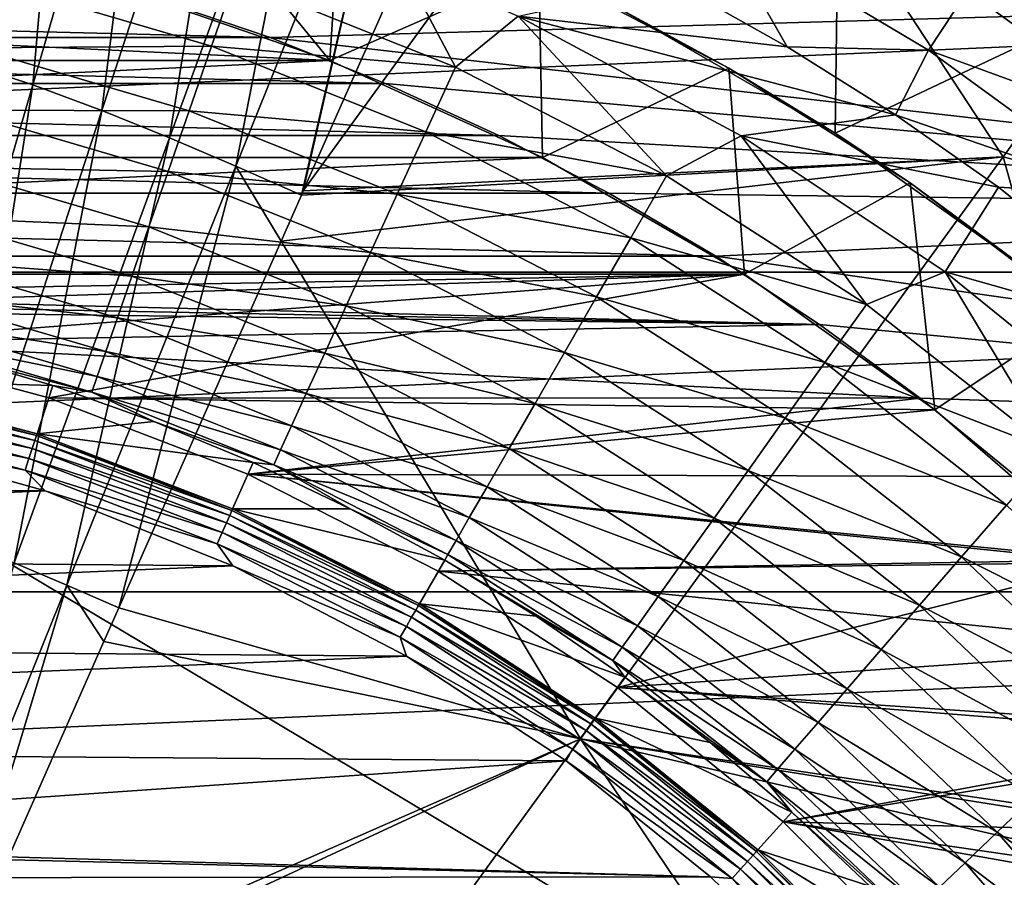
# Model space of a CAD drawing. Header units: metres. Extents: x -37.4 to 37.6, y -35 to 35.
# Tile 187 of 256: x 2.3 to 6.1, y 5.7 to 9. Entities that reach past the tile are written whole.
import ezdxf

# ---------------------------------------------------------------- set-up
doc = ezdxf.new("R2010")
doc.units = ezdxf.units.M
doc.layers.add('solid_506616_SW0001', color=7, linetype='CONTINUOUS')

msp = doc.modelspace()

# ---------------------------------------------------------------- linework, layer by layer
at = {"layer": 'solid_506616_SW0001'}
for points in [[(12.827591, 0.574696, -156.300003), (-12.827591, 0.574696, -156.300003), (-8.927591, 13.574696, -156.300003)], [(12.827591, 0.574696, -156.300003), (-8.927591, 13.574696, -156.300003), (8.927591, 13.574696, -156.300003)], [(6.138041, 8.446486, 76.414948), (7.757494, 10.676072, 75.962807), (4.896598, 10.337582, 76.277908)], [(8.330869, 7.86125, 76.27549), (7.757494, 10.676072, 75.962807), (6.138041, 8.446486, 76.414948)], [(2.103689, 8.81647, 76.627563), (2.53646, 10.520672, 76.401268), (2.195135, 10.620024, 76.401688)], [(2.103689, 8.81647, 76.627563), (2.379168, 8.725091, 76.627602), (2.53646, 10.520672, 76.401268)], [(2.379168, 8.725091, 76.627602), (2.868911, 10.41017, 76.400536), (2.53646, 10.520672, 76.401268)], [(2.379168, 8.725091, 76.627602), (2.647462, 8.625948, 76.62738), (2.868911, 10.41017, 76.400536)], [(2.647462, 8.625948, 76.62738), (3.192782, 10.29027, 76.399391), (2.868911, 10.41017, 76.400536)], [(4.025041, 9.667131, 76.427696), (3.427155, 8.31509, 76.621986), (4.896598, 10.337582, 76.277908)], [(6.138041, 8.446486, 76.414948), (4.896598, 10.337582, 76.277908), (3.427155, 8.31509, 76.621986)], [(2.647462, 8.625948, 76.62738), (2.909129, 8.520591, 76.626816), (3.192782, 10.29027, 76.399391)], [(2.909129, 8.520591, 76.626816), (3.508735, 10.162844, 76.39772), (3.192782, 10.29027, 76.399391)], [(2.909129, 8.520591, 76.626816), (3.165963, 8.410955, 76.625778), (3.508735, 10.162844, 76.39772)], [(3.165963, 8.410955, 76.625778), (3.818908, 10.030226, 76.395393), (3.508735, 10.162844, 76.39772)], [(3.165963, 8.410955, 76.625778), (3.419864, 8.298604, 76.624184), (3.818908, 10.030226, 76.395393)], [(3.818908, 10.030226, 76.395393), (3.419864, 8.298604, 76.624184), (3.427155, 8.31509, 76.621986)], [(3.818908, 10.030226, 76.395393), (3.427155, 8.31509, 76.621986), (4.025041, 9.667131, 76.427696)], [(2.973673, 9.5, 48.53791), (2.676809, 9.114896, 48.799999), (3.529948, 8.819755, 48.799999)], [(2.973673, 9.5, 48.53791), (3.529948, 8.819755, 48.799999), (3.573864, 9.5, 48.424721)], [(4.338972, 9.175828, 48.424721), (3.573864, 9.5, 48.424721), (3.529948, 8.819755, 48.799999)], [(4.650999, 9.02168, 35.299999), (5.487504, 8.538723, 35.299999), (5.5, 9.526279, 34.809254)], [(5.487504, 8.538723, 35.299999), (6.380626, 8.960336, 34.809254), (5.5, 9.526279, 34.809254)], [(5.5, 9.526279, 34.809254), (6.380626, 8.960336, 34.809254), (5.500457, 9.52584, 28.799999)], [(5.500457, 9.52584, 28.799999), (6.379926, 8.960707, 28.799999), (7.858351, 9.068753, 28.799999)], [(6.380626, 8.960336, 34.809254), (6.379926, 8.960707, 28.799999), (5.500457, 9.52584, 28.799999)], [(5.030294, 9.347854, 65.179924), (5.300538, 8.873072, 65.199478), (4.860288, 9.121903, 65.199478)], [(5.030294, 9.347854, 65.179924), (5.847979, 8.85931, 65.179924), (5.300538, 8.873072, 65.199478)], [(6.000154, 9.089845, 65.120872), (5.847979, 8.85931, 65.179924), (5.030294, 9.347854, 65.179924)], [(6.146227, 9.311136, 65.023491), (6.956129, 8.72271, 65.023491), (6.000154, 9.089845, 65.120872)], [(3.162026, 9.136074, 65.179573), (3.806815, 9.191673, 65.199478), (4.016147, 8.794136, 65.179573)], [(4.016147, 8.794136, 65.179573), (3.806815, 9.191673, 65.199478), (4.258866, 8.991774, 65.199478)], [(-13.856236, 8.000264, -3.596469), (13.856236, 8.000264, -3.596469), (13.106272, 9.177376, -3.596469)], [(-13.856236, 8.000264, -3.596469), (13.106272, 9.177376, -3.596469), (-13.106272, 9.177376, -3.596469)], [(4.338972, 9.175828, 48.424721), (3.529948, 8.819755, 48.799999), (4.353745, 8.443484, 48.799999)], [(4.338972, 9.175828, 48.424721), (5.075, 8.790158, 48.424721), (4.650999, 9.02168, 35.299999)], [(4.338972, 9.175828, 48.424721), (4.353745, 8.443484, 48.799999), (5.075, 8.790158, 48.424721)], [(3.529948, 8.819755, 48.799999), (-2.67692, 9.114864, 48.799999), (-3.530025, 8.819724, 48.799999)], [(3.529948, 8.819755, 48.799999), (2.676809, 9.114896, 48.799999), (-2.67692, 9.114864, 48.799999)], [(2.214163, 9.126904, 65.120163), (3.071704, 8.875107, 65.120163), (2.151679, 8.869343, 65.022446)], [(3.162026, 9.136074, 65.179573), (3.071704, 8.875107, 65.120163), (2.214163, 9.126904, 65.120163)], [(3.162026, 9.136074, 65.179573), (4.016147, 8.794136, 65.179573), (3.071704, 8.875107, 65.120163)], [(4.258866, 8.991774, 65.199478), (4.860288, 9.121903, 65.199478), (5.300538, 8.873072, 65.199478)], [(6.000154, 9.089845, 65.120872), (6.790806, 8.515402, 65.120872), (5.847979, 8.85931, 65.179924)], [(6.956129, 8.72271, 65.023491), (6.790806, 8.515402, 65.120872), (6.000154, 9.089845, 65.120872)], [(-3.299258, 8.908694, 25.799999), (-2.844739, 9.063949, 25.799999), (3.299258, 8.908694, 25.799999)], [(-2.844739, 9.063949, 25.799999), (2.844739, 9.063949, 25.799999), (3.299258, 8.908694, 25.799999)], [(3.299258, 8.908694, 21.299999), (3.299258, 8.908694, 25.799999), (2.844739, 9.063949, 25.799999)], [(2.844739, 9.063949, 21.299999), (3.299258, 8.908694, 21.299999), (2.844739, 9.063949, 25.799999)], [(8.256369, 9.049415, 21.299999), (3.299258, 8.908694, 21.299999), (2.844739, 9.063949, 21.299999)], [(8.256369, 9.049415, 21.299999), (9.055564, 8.249628, 21.299999), (3.299258, 8.908694, 21.299999)], [(5.075, 8.790158, 48.424721), (5.487504, 8.538723, 35.299999), (4.650999, 9.02168, 35.299999)], [(4.016147, 8.794136, 65.179573), (4.258866, 8.991774, 65.199478), (4.833898, 8.372556, 65.179573)], [(4.258866, 8.991774, 65.199478), (5.300538, 8.873072, 65.199478), (5.720104, 8.609791, 65.199478)], [(5.123483, 8.527863, 65.199478), (4.258866, 8.991774, 65.199478), (5.720104, 8.609791, 65.199478)], [(4.833898, 8.372556, 65.179573), (4.258866, 8.991774, 65.199478), (5.123483, 8.527863, 65.199478)], [(5.487504, 8.538723, 35.299999), (6.274314, 7.978439, 35.299999), (6.380626, 8.960336, 34.809254)], [(-3.745816, 8.73017, 25.799999), (-3.299258, 8.908694, 25.799999), (3.745816, 8.73017, 25.799999)], [(-3.299258, 8.908694, 25.799999), (3.299258, 8.908694, 25.799999), (3.745816, 8.73017, 25.799999)], [(3.745816, 8.73017, 21.299999), (3.745816, 8.73017, 25.799999), (3.299258, 8.908694, 25.799999)], [(3.299258, 8.908694, 21.299999), (3.745816, 8.73017, 21.299999), (3.299258, 8.908694, 25.799999)], [(9.055564, 8.249628, 21.299999), (3.745816, 8.73017, 21.299999), (3.299258, 8.908694, 21.299999)], [(2.151679, 8.869343, 65.022446), (2.985021, 8.624652, 65.022446), (2.093065, 8.627729, 64.888359)], [(3.071704, 8.875107, 65.120163), (2.985021, 8.624652, 65.022446), (2.151679, 8.869343, 65.022446)], [(3.071704, 8.875107, 65.120163), (3.901428, 8.542935, 65.120163), (2.985021, 8.624652, 65.022446)], [(4.016147, 8.794136, 65.179573), (3.901428, 8.542935, 65.120163), (3.071704, 8.875107, 65.120163)], [(5.847979, 8.85931, 65.179924), (5.720104, 8.609791, 65.199478), (5.300538, 8.873072, 65.199478)], [(5.847979, 8.85931, 65.179924), (6.618579, 8.299436, 65.179924), (5.720104, 8.609791, 65.199478)], [(6.790806, 8.515402, 65.120872), (6.618579, 8.299436, 65.179924), (5.847979, 8.85931, 65.179924)], [(3.529948, 8.819755, 48.799999), (-3.530025, 8.819724, 48.799999), (-4.353768, 8.443473, 48.799999)], [(4.353745, 8.443484, 48.799999), (3.529948, 8.819755, 48.799999), (-4.353768, 8.443473, 48.799999)], [(1.887535, 7.036585, 76.818771), (2.379168, 8.725091, 76.627602), (2.103689, 8.81647, 76.627563)], [(4.016147, 8.794136, 65.179573), (4.833898, 8.372556, 65.179573), (3.901428, 8.542935, 65.120163)], [(5.075, 8.790158, 48.424721), (4.353745, 8.443484, 48.799999), (5.135403, 7.992194, 48.799999)], [(5.075, 8.790158, 48.424721), (5.777014, 8.345574, 48.424721), (5.487504, 8.538723, 35.299999)], [(5.075, 8.790158, 48.424721), (5.135403, 7.992194, 48.799999), (5.777014, 8.345574, 48.424721)], [(-4.184176, 8.528725, 25.799999), (-3.745816, 8.73017, 25.799999), (4.184176, 8.528725, 25.799999)], [(-3.745816, 8.73017, 25.799999), (3.745816, 8.73017, 25.799999), (4.184176, 8.528725, 25.799999)], [(1.887535, 7.036585, 76.818771), (2.100225, 6.958065, 76.818939), (2.379168, 8.725091, 76.627602)], [(2.100225, 6.958065, 76.818939), (2.647462, 8.625948, 76.62738), (2.379168, 8.725091, 76.627602)], [(4.184176, 8.528725, 21.299999), (4.184176, 8.528725, 25.799999), (3.745816, 8.73017, 25.799999)], [(3.745816, 8.73017, 21.299999), (4.184176, 8.528725, 21.299999), (3.745816, 8.73017, 25.799999)], [(9.055564, 8.249628, 21.299999), (4.184176, 8.528725, 21.299999), (3.745816, 8.73017, 21.299999)], [(2.093065, 8.627729, 64.888359), (2.903705, 8.389704, 64.888359), (2.039488, 8.406884, 64.720589)], [(2.985021, 8.624652, 65.022446), (2.903705, 8.389704, 64.888359), (2.093065, 8.627729, 64.888359)], [(2.100225, 6.958065, 76.818939), (2.307624, 6.874631, 76.818893), (2.647462, 8.625948, 76.62738)], [(2.307624, 6.874631, 76.818893), (2.909129, 8.520591, 76.626816), (2.647462, 8.625948, 76.62738)], [(2.985021, 8.624652, 65.022446), (3.79133, 8.301854, 65.022446), (2.903705, 8.389704, 64.888359)], [(3.901428, 8.542935, 65.120163), (3.79133, 8.301854, 65.022446), (2.985021, 8.624652, 65.022446)], [(5.123483, 8.527863, 65.199478), (5.720104, 8.609791, 65.199478), (6.120062, 8.329672, 65.199478)], [(6.618579, 8.299436, 65.179924), (6.120062, 8.329672, 65.199478), (5.720104, 8.609791, 65.199478)], [(3.901428, 8.542935, 65.120163), (4.69582, 8.133398, 65.120163), (3.79133, 8.301854, 65.022446)], [(4.833898, 8.372556, 65.179573), (4.69582, 8.133398, 65.120163), (3.901428, 8.542935, 65.120163)], [(-4.610989, 8.30592, 25.799999), (-4.184176, 8.528725, 25.799999), (4.610989, 8.30592, 25.799999)], [(-4.184176, 8.528725, 25.799999), (4.184176, 8.528725, 25.799999), (4.610989, 8.30592, 25.799999)], [(2.307624, 6.874631, 76.818893), (2.511168, 6.787819, 76.81855), (2.909129, 8.520591, 76.626816)], [(2.511168, 6.787819, 76.81855), (3.165963, 8.410955, 76.625778), (2.909129, 8.520591, 76.626816)], [(4.610989, 8.30592, 21.299999), (4.610989, 8.30592, 25.799999), (4.184176, 8.528725, 25.799999)], [(4.184176, 8.528725, 21.299999), (4.610989, 8.30592, 21.299999), (4.184176, 8.528725, 25.799999)], [(9.055564, 8.249628, 21.299999), (4.610989, 8.30592, 21.299999), (4.184176, 8.528725, 21.299999)], [(4.833898, 8.372556, 65.179573), (5.123483, 8.527863, 65.199478), (5.607871, 7.875154, 65.179573)], [(5.913323, 8.001157, 65.199478), (5.123483, 8.527863, 65.199478), (6.120062, 8.329672, 65.199478)], [(5.607871, 7.875154, 65.179573), (5.123483, 8.527863, 65.199478), (5.913323, 8.001157, 65.199478)], [(5.777014, 8.345574, 48.424721), (6.274314, 7.978439, 35.299999), (5.487504, 8.538723, 35.299999)], [(4.353745, 8.443484, 48.799999), (-4.353768, 8.443473, 48.799999), (-5.135377, 7.992211, 48.799999)], [(5.135403, 7.992194, 48.799999), (4.353745, 8.443484, 48.799999), (-5.135377, 7.992211, 48.799999)], [(3.340931, 8.120113, 76.64772), (4.50109, 6.192814, 76.766159), (6.138041, 8.446486, 76.414948)], [(3.419864, 8.298604, 76.624184), (3.340931, 8.120113, 76.64772), (6.138041, 8.446486, 76.414948)], [(3.419864, 8.298604, 76.624184), (6.138041, 8.446486, 76.414948), (3.427155, 8.31509, 76.621986)], [(4.50109, 6.192814, 76.766159), (6.8639, 5.842207, 76.619553), (6.138041, 8.446486, 76.414948)], [(8.330869, 7.86125, 76.27549), (6.138041, 8.446486, 76.414948), (6.8639, 5.842207, 76.619553)], [(2.039488, 8.406884, 64.720589), (2.829378, 8.174952, 64.720589), (1.992018, 8.211211, 64.522469)], [(2.903705, 8.389704, 64.888359), (2.829378, 8.174952, 64.720589), (2.039488, 8.406884, 64.720589)], [(2.511168, 6.787819, 76.81855), (2.712652, 6.69954, 76.817764), (3.165963, 8.410955, 76.625778)], [(3.165963, 8.410955, 76.625778), (2.712652, 6.69954, 76.817764), (3.340931, 8.120113, 76.64772)], [(2.903705, 8.389704, 64.888359), (3.688049, 8.0757, 64.888359), (2.829378, 8.174952, 64.720589)], [(3.79133, 8.301854, 65.022446), (3.688049, 8.0757, 64.888359), (2.903705, 8.389704, 64.888359)], [(3.165963, 8.410955, 76.625778), (3.340931, 8.120113, 76.64772), (3.419864, 8.298604, 76.624184)], [(4.833898, 8.372556, 65.179573), (5.607871, 7.875154, 65.179573), (4.69582, 8.133398, 65.120163)], [(5.777014, 8.345574, 48.424721), (5.135403, 7.992194, 48.799999), (5.87316, 7.4669, 48.799999)], [(5.777014, 8.345574, 48.424721), (6.44031, 7.845057, 48.424721), (6.274314, 7.978439, 35.299999)], [(5.777014, 8.345574, 48.424721), (5.87316, 7.4669, 48.799999), (6.44031, 7.845057, 48.424721)], [(5.913323, 8.001157, 65.199478), (6.120062, 8.329672, 65.199478), (6.858351, 7.73402, 65.199478)], [(6.618579, 8.299436, 65.179924), (6.858351, 7.73402, 65.199478), (6.120062, 8.329672, 65.199478)], [(-5.024549, 8.062406, 25.799999), (-4.610989, 8.30592, 25.799999), (5.024549, 8.062406, 25.799999)], [(-4.610989, 8.30592, 25.799999), (4.610989, 8.30592, 25.799999), (5.024549, 8.062406, 25.799999)], [(3.79133, 8.301854, 65.022446), (4.563303, 7.903874, 65.022446), (3.688049, 8.0757, 64.888359)], [(4.69582, 8.133398, 65.120163), (4.563303, 7.903874, 65.022446), (3.79133, 8.301854, 65.022446)], [(5.024549, 8.062406, 21.299999), (5.024549, 8.062406, 25.799999), (4.610989, 8.30592, 25.799999)], [(4.610989, 8.30592, 21.299999), (5.024549, 8.062406, 21.299999), (4.610989, 8.30592, 25.799999)], [(9.055564, 8.249628, 21.299999), (5.024549, 8.062406, 21.299999), (4.610989, 8.30592, 21.299999)], [(9.055564, 8.249628, 21.299999), (9.77928, 7.3775, 21.299999), (5.024549, 8.062406, 21.299999)], [(1.992018, 8.211211, 64.522469), (2.763524, 7.984677, 64.522469), (1.951602, 8.044615, 64.297966)], [(2.829378, 8.174952, 64.720589), (2.763524, 7.984677, 64.522469), (1.992018, 8.211211, 64.522469)], [(2.829378, 8.174952, 64.720589), (3.593645, 7.868985, 64.720589), (2.763524, 7.984677, 64.522469)], [(3.688049, 8.0757, 64.888359), (3.593645, 7.868985, 64.720589), (2.829378, 8.174952, 64.720589)], [(4.69582, 8.133398, 65.120163), (5.447685, 7.650204, 65.120163), (4.563303, 7.903874, 65.022446)], [(5.607871, 7.875154, 65.179573), (5.447685, 7.650204, 65.120163), (4.69582, 8.133398, 65.120163)], [(3.340931, 8.120113, 76.64772), (2.712652, 6.69954, 76.817764), (4.50109, 6.192814, 76.766159)], [(-5.024549, 8.062406, 25.799999), (5.426996, 7.797039, 25.799999), (0, 7.9, 25.799999)], [(-5.024549, 8.062406, 25.799999), (5.024549, 8.062406, 25.799999), (5.426996, 7.797039, 25.799999)], [(3.688049, 8.0757, 64.888359), (4.438993, 7.688561, 64.888359), (3.593645, 7.868985, 64.720589)], [(4.563303, 7.903874, 65.022446), (4.438993, 7.688561, 64.888359), (3.688049, 8.0757, 64.888359)], [(5.426996, 7.797039, 21.299999), (5.426996, 7.797039, 25.799999), (5.024549, 8.062406, 25.799999)], [(5.024549, 8.062406, 21.299999), (5.426996, 7.797039, 21.299999), (5.024549, 8.062406, 25.799999)], [(9.77928, 7.3775, 21.299999), (5.426996, 7.797039, 21.299999), (5.024549, 8.062406, 21.299999)], [(1.951602, 8.044615, 64.297966), (2.707455, 7.822677, 64.297966), (1.919047, 7.910419, 64.051544)], [(2.763524, 7.984677, 64.522469), (2.707455, 7.822677, 64.297966), (1.951602, 8.044615, 64.297966)], [(-14.50096, 6.761814, -3.596469), (14.50096, 6.761814, -3.596469), (13.856236, 8.000264, -3.596469)], [(-14.50096, 6.761814, -3.596469), (13.856236, 8.000264, -3.596469), (-13.856236, 8.000264, -3.596469)], [(0, 7.9, 48.799999), (5.135403, 7.992194, 48.799999), (-5.135377, 7.992211, 48.799999)], [(0, 7.9, 48.799999), (0.826093, 7.856531, 48.799999), (5.135403, 7.992194, 48.799999)], [(0.826093, 7.856531, 48.799999), (1.641829, 7.727437, 48.799999), (5.135403, 7.992194, 48.799999)], [(1.641829, 7.727437, 48.799999), (2.441853, 7.513072, 48.799999), (5.135403, 7.992194, 48.799999)], [(2.441853, 7.513072, 48.799999), (5.87316, 7.4669, 48.799999), (5.135403, 7.992194, 48.799999)], [(2.763524, 7.984677, 64.522469), (3.510002, 7.685833, 64.522469), (2.707455, 7.822677, 64.297966)], [(3.593645, 7.868985, 64.720589), (3.510002, 7.685833, 64.522469), (2.763524, 7.984677, 64.522469)], [(5.607871, 7.875154, 65.179573), (5.913323, 8.001157, 65.199478), (6.331059, 7.306432, 65.179573)], [(6.623518, 7.424794, 65.199478), (5.913323, 8.001157, 65.199478), (6.858351, 7.73402, 65.199478)], [(6.331059, 7.306432, 65.179573), (5.913323, 8.001157, 65.199478), (6.623518, 7.424794, 65.199478)], [(5.426996, 7.797039, 25.799999), (0.826093, 7.856531, 25.799999), (0, 7.9, 25.799999)], [(1.919047, 7.910419, 64.051544), (2.66229, 7.692183, 64.051544), (1.895, 7.811298, 63.788128)], [(2.707455, 7.822677, 64.297966), (2.66229, 7.692183, 64.051544), (1.919047, 7.910419, 64.051544)], [(4.563303, 7.903874, 65.022446), (5.293952, 7.434315, 65.022446), (4.438993, 7.688561, 64.888359)], [(5.447685, 7.650204, 65.120163), (5.293952, 7.434315, 65.022446), (4.563303, 7.903874, 65.022446)], [(5.426996, 7.797039, 25.799999), (1.641829, 7.727437, 25.799999), (0.826093, 7.856531, 25.799999)], [(3.593645, 7.868985, 64.720589), (4.325367, 7.491756, 64.720589), (3.510002, 7.685833, 64.522469)], [(4.438993, 7.688561, 64.888359), (4.325367, 7.491756, 64.720589), (3.593645, 7.868985, 64.720589)], [(5.607871, 7.875154, 65.179573), (6.331059, 7.306432, 65.179573), (5.447685, 7.650204, 65.120163)], [(2.707455, 7.822677, 64.297966), (3.438788, 7.529895, 64.297966), (2.66229, 7.692183, 64.051544)], [(3.510002, 7.685833, 64.522469), (3.438788, 7.529895, 64.297966), (2.707455, 7.822677, 64.297966)], [(6.44031, 7.845057, 48.424721), (5.87316, 7.4669, 48.799999), (6.55533, 6.87563, 48.799999)], [(5.426996, 7.797039, 25.799999), (5.815707, 7.5117, 25.799999), (1.641829, 7.727437, 25.799999)], [(1.895, 7.811298, 63.788128), (2.628931, 7.595796, 63.788128), (1.879943, 7.749231, 63.51297)], [(2.66229, 7.692183, 64.051544), (2.628931, 7.595796, 63.788128), (1.895, 7.811298, 63.788128)], [(5.815707, 7.5117, 21.299999), (5.815707, 7.5117, 25.799999), (5.426996, 7.797039, 25.799999)], [(5.426996, 7.797039, 21.299999), (5.815707, 7.5117, 21.299999), (5.426996, 7.797039, 25.799999)], [(9.77928, 7.3775, 21.299999), (5.815707, 7.5117, 21.299999), (5.426996, 7.797039, 21.299999)], [(1.879943, 7.749231, 63.51297), (2.608042, 7.535442, 63.51297), (2.057505, 7.678712, 63.234383)], [(2.628931, 7.595796, 63.788128), (2.608042, 7.535442, 63.51297), (1.879943, 7.749231, 63.51297)], [(2.441853, 7.513072, 25.799999), (2.441853, 7.513072, 48.799999), (1.641829, 7.727437, 48.799999)], [(1.641829, 7.727437, 25.799999), (2.441853, 7.513072, 25.799999), (1.641829, 7.727437, 48.799999)], [(5.815707, 7.5117, 25.799999), (2.441853, 7.513072, 25.799999), (1.641829, 7.727437, 25.799999)], [(2.057505, 7.678712, 63.234383), (2.456558, 7.560507, 63.234383), (1.612027, 7.583999, 51.99651)], [(2.608042, 7.535442, 63.51297), (2.456558, 7.560507, 63.234383), (2.057505, 7.678712, 63.234383)], [(2.66229, 7.692183, 64.051544), (3.381423, 7.404285, 64.051544), (2.628931, 7.595796, 63.788128)], [(3.438788, 7.529895, 64.297966), (3.381423, 7.404285, 64.051544), (2.66229, 7.692183, 64.051544)], [(3.510002, 7.685833, 64.522469), (4.224693, 7.317383, 64.522469), (3.438788, 7.529895, 64.297966)], [(4.325367, 7.491756, 64.720589), (4.224693, 7.317383, 64.522469), (3.510002, 7.685833, 64.522469)], [(4.438993, 7.688561, 64.888359), (5.149737, 7.231794, 64.888359), (4.325367, 7.491756, 64.720589)], [(5.293952, 7.434315, 65.022446), (5.149737, 7.231794, 64.888359), (4.438993, 7.688561, 64.888359)], [(5.447685, 7.650204, 65.120163), (6.150216, 7.097727, 65.120163), (5.293952, 7.434315, 65.022446)], [(6.331059, 7.306432, 65.179573), (6.150216, 7.097727, 65.120163), (5.447685, 7.650204, 65.120163)], [(2.628931, 7.595796, 63.788128), (3.339053, 7.311506, 63.788128), (2.608042, 7.535442, 63.51297)], [(3.381423, 7.404285, 64.051544), (3.339053, 7.311506, 63.788128), (2.628931, 7.595796, 63.788128)], [(1.606236, 7.556747, 51.898125), (2.387332, 7.347453, 51.898125), (1.599614, 7.52559, 51.857422)], [(1.610469, 7.576662, 51.945633), (2.393624, 7.366816, 51.945633), (1.606236, 7.556747, 51.898125)], [(2.393624, 7.366816, 51.945633), (2.387332, 7.347453, 51.898125), (1.606236, 7.556747, 51.898125)], [(1.610469, 7.576662, 51.945633), (1.612027, 7.583999, 51.99651), (2.395941, 7.37395, 51.99651)], [(1.610469, 7.576662, 51.945633), (2.395941, 7.37395, 51.99651), (2.393624, 7.366816, 51.945633)], [(2.456558, 7.560507, 63.234383), (2.395941, 7.37395, 51.99651), (1.612027, 7.583999, 51.99651)], [(2.456558, 7.560507, 63.234383), (2.848877, 7.42158, 63.234383), (2.395941, 7.37395, 51.99651)], [(2.608042, 7.535442, 63.51297), (2.848877, 7.42158, 63.234383), (2.456558, 7.560507, 63.234383)], [(1.599614, 7.52559, 51.857422), (2.377489, 7.317159, 51.857422), (1.591043, 7.485271, 51.826241)], [(2.387332, 7.347453, 51.898125), (2.377489, 7.317159, 51.857422), (1.599614, 7.52559, 51.857422)], [(2.441853, 7.513072, 48.799999), (3.212847, 7.217002, 48.799999), (5.87316, 7.4669, 48.799999)], [(3.212847, 7.217002, 25.799999), (3.212847, 7.217002, 48.799999), (2.441853, 7.513072, 48.799999)], [(2.441853, 7.513072, 25.799999), (3.212847, 7.217002, 25.799999), (2.441853, 7.513072, 48.799999)], [(5.815707, 7.5117, 25.799999), (3.212847, 7.217002, 25.799999), (2.441853, 7.513072, 25.799999)], [(2.608042, 7.535442, 63.51297), (3.312522, 7.25341, 63.51297), (2.848877, 7.42158, 63.234383)], [(3.339053, 7.311506, 63.788128), (3.312522, 7.25341, 63.51297), (2.608042, 7.535442, 63.51297)], [(3.438788, 7.529895, 64.297966), (4.138979, 7.168922, 64.297966), (3.381423, 7.404285, 64.051544)], [(4.224693, 7.317383, 64.522469), (4.138979, 7.168922, 64.297966), (3.438788, 7.529895, 64.297966)], [(1.591043, 7.485271, 51.826241), (2.364751, 7.277956, 51.826241), (1.581098, 7.438482, 51.806664)], [(2.377489, 7.317159, 51.857422), (2.364751, 7.277956, 51.826241), (1.591043, 7.485271, 51.826241)], [(5.815707, 7.5117, 25.799999), (6.187818, 7.208376, 25.799999), (3.212847, 7.217002, 25.799999)], [(4.325367, 7.491756, 64.720589), (5.017919, 7.04668, 64.720589), (4.224693, 7.317383, 64.522469)], [(5.149737, 7.231794, 64.888359), (5.017919, 7.04668, 64.720589), (4.325367, 7.491756, 64.720589)], [(6.187818, 7.208376, 21.299999), (6.187818, 7.208376, 25.799999), (5.815707, 7.5117, 25.799999)], [(5.815707, 7.5117, 21.299999), (6.187818, 7.208376, 21.299999), (5.815707, 7.5117, 25.799999)], [(9.77928, 7.3775, 21.299999), (6.187818, 7.208376, 21.299999), (5.815707, 7.5117, 21.299999)], [(1.581098, 7.438482, 51.806664), (2.34997, 7.232463, 51.806664), (1.661729, 7.3682, 51.799999)], [(2.364751, 7.277956, 51.826241), (2.34997, 7.232463, 51.806664), (1.581098, 7.438482, 51.806664)], [(3.212847, 7.217002, 48.799999), (6.55533, 6.87563, 48.799999), (5.87316, 7.4669, 48.799999)], [(2.848877, 7.42158, 63.234383), (3.233389, 7.26231, 63.234383), (2.395941, 7.37395, 51.99651)], [(3.312522, 7.25341, 63.51297), (3.233389, 7.26231, 63.234383), (2.848877, 7.42158, 63.234383)], [(3.381423, 7.404285, 64.051544), (4.069934, 7.049333, 64.051544), (3.339053, 7.311506, 63.788128)], [(4.138979, 7.168922, 64.297966), (4.069934, 7.049333, 64.051544), (3.381423, 7.404285, 64.051544)], [(5.293952, 7.434315, 65.022446), (5.976657, 6.897429, 65.022446), (5.149737, 7.231794, 64.888359)], [(6.150216, 7.097727, 65.120163), (5.976657, 6.897429, 65.022446), (5.293952, 7.434315, 65.022446)], [(-2.31056, 7.191492, 51.799999), (1.661729, 7.3682, 51.799999), (2.42808, 7.152678, 51.799999)], [(2.34997, 7.232463, 51.806664), (2.42808, 7.152678, 51.799999), (1.661729, 7.3682, 51.799999)], [(2.393624, 7.366816, 51.945633), (3.150553, 7.076258, 51.945633), (2.387332, 7.347453, 51.898125)], [(2.393624, 7.366816, 51.945633), (2.395941, 7.37395, 51.99651), (3.153605, 7.083111, 51.99651)], [(2.393624, 7.366816, 51.945633), (3.153605, 7.083111, 51.99651), (3.150553, 7.076258, 51.945633)], [(3.233389, 7.26231, 63.234383), (3.153605, 7.083111, 51.99651), (2.395941, 7.37395, 51.99651)], [(2.387332, 7.347453, 51.898125), (3.142272, 7.057659, 51.898125), (2.377489, 7.317159, 51.857422)], [(3.150553, 7.076258, 51.945633), (3.142272, 7.057659, 51.898125), (2.387332, 7.347453, 51.898125)], [(2.377489, 7.317159, 51.857422), (3.129316, 7.02856, 51.857422), (2.364751, 7.277956, 51.826241)], [(3.142272, 7.057659, 51.898125), (3.129316, 7.02856, 51.857422), (2.377489, 7.317159, 51.857422)], [(3.339053, 7.311506, 63.788128), (4.018936, 6.961002, 63.788128), (3.312522, 7.25341, 63.51297)], [(4.069934, 7.049333, 64.051544), (4.018936, 6.961002, 63.788128), (3.339053, 7.311506, 63.788128)], [(4.224693, 7.317383, 64.522469), (4.901125, 6.882667, 64.522469), (4.138979, 7.168922, 64.297966)], [(5.017919, 7.04668, 64.720589), (4.901125, 6.882667, 64.522469), (4.224693, 7.317383, 64.522469)], [(2.364751, 7.277956, 51.826241), (3.11255, 6.990903, 51.826241), (2.34997, 7.232463, 51.806664)], [(3.129316, 7.02856, 51.857422), (3.11255, 6.990903, 51.826241), (2.364751, 7.277956, 51.826241)], [(3.233389, 7.26231, 63.234383), (3.609037, 7.083135, 63.234383), (3.153605, 7.083111, 51.99651)], [(3.312522, 7.25341, 63.51297), (3.609037, 7.083135, 63.234383), (3.233389, 7.26231, 63.234383)], [(3.312522, 7.25341, 63.51297), (3.987003, 6.905691, 63.51297), (3.609037, 7.083135, 63.234383)], [(4.018936, 6.961002, 63.788128), (3.987003, 6.905691, 63.51297), (3.312522, 7.25341, 63.51297)], [(2.34997, 7.232463, 51.806664), (3.093095, 6.947205, 51.806664), (2.42808, 7.152678, 51.799999)], [(3.11255, 6.990903, 51.826241), (3.093095, 6.947205, 51.806664), (2.34997, 7.232463, 51.806664)], [(3.212847, 7.217002, 48.799999), (3.95, 6.841601, 48.799999), (6.55533, 6.87563, 48.799999)], [(3.95, 6.841601, 25.799999), (3.95, 6.841601, 48.799999), (3.212847, 7.217002, 48.799999)], [(3.212847, 7.217002, 25.799999), (3.95, 6.841601, 25.799999), (3.212847, 7.217002, 48.799999)], [(6.54478, 6.885678, 25.799999), (3.95, 6.841601, 25.799999), (3.212847, 7.217002, 25.799999)], [(6.187818, 7.208376, 25.799999), (6.54478, 6.885678, 25.799999), (3.212847, 7.217002, 25.799999)], [(5.149737, 7.231794, 64.888359), (5.813845, 6.709534, 64.888359), (5.017919, 7.04668, 64.720589)], [(5.976657, 6.897429, 65.022446), (5.813845, 6.709534, 64.888359), (5.149737, 7.231794, 64.888359)], [(-3.041349, 6.913684, 51.799999), (-2.31056, 7.191492, 51.799999), (2.42808, 7.152678, 51.799999)], [(-3.041349, 6.913684, 51.799999), (2.42808, 7.152678, 51.799999), (3.154194, 6.862869, 51.799999)], [(3.093095, 6.947205, 51.806664), (3.154194, 6.862869, 51.799999), (2.42808, 7.152678, 51.799999)], [(4.138979, 7.168922, 64.297966), (4.801687, 6.743025, 64.297966), (4.069934, 7.049333, 64.051544)], [(4.901125, 6.882667, 64.522469), (4.801687, 6.743025, 64.297966), (4.138979, 7.168922, 64.297966)], [(6.150216, 7.097727, 65.120163), (6.797049, 6.480973, 65.120163), (5.976657, 6.897429, 65.022446)], [(3.142272, 7.057659, 51.898125), (3.862785, 6.690539, 51.898125), (3.129316, 7.02856, 51.857422)], [(3.150553, 7.076258, 51.945633), (3.872965, 6.708171, 51.945633), (3.142272, 7.057659, 51.898125)], [(3.872965, 6.708171, 51.945633), (3.862785, 6.690539, 51.898125), (3.142272, 7.057659, 51.898125)], [(3.150553, 7.076258, 51.945633), (3.153605, 7.083111, 51.99651), (3.876716, 6.714667, 51.99651)], [(3.150553, 7.076258, 51.945633), (3.876716, 6.714667, 51.99651), (3.872965, 6.708171, 51.945633)], [(3.609037, 7.083135, 63.234383), (3.974794, 6.884545, 63.234383), (3.153605, 7.083111, 51.99651)], [(3.974794, 6.884545, 63.234383), (3.876716, 6.714667, 51.99651), (3.153605, 7.083111, 51.99651)], [(3.987003, 6.905691, 63.51297), (3.974794, 6.884545, 63.234383), (3.609037, 7.083135, 63.234383)], [(3.129316, 7.02856, 51.857422), (3.846858, 6.662954, 51.857422), (3.11255, 6.990903, 51.826241)], [(3.862785, 6.690539, 51.898125), (3.846858, 6.662954, 51.857422), (3.129316, 7.02856, 51.857422)], [(4.069934, 7.049333, 64.051544), (4.721587, 6.630541, 64.051544), (4.018936, 6.961002, 63.788128)], [(4.801687, 6.743025, 64.297966), (4.721587, 6.630541, 64.051544), (4.069934, 7.049333, 64.051544)], [(5.017919, 7.04668, 64.720589), (5.665027, 6.537789, 64.720589), (4.901125, 6.882667, 64.522469)], [(5.813845, 6.709534, 64.888359), (5.665027, 6.537789, 64.720589), (5.017919, 7.04668, 64.720589)], [(3.11255, 6.990903, 51.826241), (3.826248, 6.627256, 51.826241), (3.093095, 6.947205, 51.806664)], [(3.846858, 6.662954, 51.857422), (3.826248, 6.627256, 51.826241), (3.11255, 6.990903, 51.826241)], [(3.093095, 6.947205, 51.806664), (3.802331, 6.585831, 51.806664), (3.154194, 6.862869, 51.799999)], [(3.826248, 6.627256, 51.826241), (3.802331, 6.585831, 51.806664), (3.093095, 6.947205, 51.806664)], [(4.018936, 6.961002, 63.788128), (4.662424, 6.547458, 63.788128), (3.987003, 6.905691, 63.51297)], [(4.721587, 6.630541, 64.051544), (4.662424, 6.547458, 63.788128), (4.018936, 6.961002, 63.788128)], [(-3.722618, 6.57252, 51.799999), (-3.041349, 6.913684, 51.799999), (3.154194, 6.862869, 51.799999)], [(3.987003, 6.905691, 63.51297), (4.625377, 6.495433, 63.51297), (3.974794, 6.884545, 63.234383)], [(4.662424, 6.547458, 63.788128), (4.625377, 6.495433, 63.51297), (3.987003, 6.905691, 63.51297)], [(1.854865, 5.161421, 76.973267), (2.511168, 6.787819, 76.81855), (2.307624, 6.874631, 76.818893)], [(3.974794, 6.884545, 63.234383), (4.329656, 6.667085, 63.234383), (3.876716, 6.714667, 51.99651)], [(6.54478, 6.885678, 25.799999), (6.88591, 6.544537, 25.799999), (3.95, 6.841601, 25.799999)], [(3.95, 6.841601, 48.799999), (4.643683, 6.390908, 48.799999), (6.55533, 6.87563, 48.799999)], [(4.625377, 6.495433, 63.51297), (4.329656, 6.667085, 63.234383), (3.974794, 6.884545, 63.234383)], [(4.643683, 6.390908, 48.799999), (7.180059, 6.220635, 48.799999), (6.55533, 6.87563, 48.799999)], [(4.901125, 6.882667, 64.522469), (5.533172, 6.38562, 64.522469), (4.801687, 6.743025, 64.297966)], [(5.665027, 6.537789, 64.720589), (5.533172, 6.38562, 64.522469), (4.901125, 6.882667, 64.522469)], [(5.976657, 6.897429, 65.022446), (6.605237, 6.29808, 65.022446), (5.813845, 6.709534, 64.888359)], [(6.797049, 6.480973, 65.120163), (6.605237, 6.29808, 65.022446), (5.976657, 6.897429, 65.022446)], [(-3.722618, 6.57252, 51.799999), (3.154194, 6.862869, 51.799999), (3.827376, 6.51209, 51.799999)], [(3.802331, 6.585831, 51.806664), (3.827376, 6.51209, 51.799999), (3.154194, 6.862869, 51.799999)], [(4.643683, 6.390908, 25.799999), (4.643683, 6.390908, 48.799999), (3.95, 6.841601, 48.799999)], [(3.95, 6.841601, 25.799999), (4.643683, 6.390908, 25.799999), (3.95, 6.841601, 48.799999)], [(6.88591, 6.544537, 25.799999), (4.643683, 6.390908, 25.799999), (3.95, 6.841601, 25.799999)], [(1.854865, 5.161421, 76.973267), (2.00392, 5.097131, 76.972923), (2.511168, 6.787819, 76.81855)], [(2.511168, 6.787819, 76.81855), (2.00392, 5.097131, 76.972923), (2.655092, 6.569402, 76.83181)], [(2.511168, 6.787819, 76.81855), (2.655092, 6.569402, 76.83181), (2.712652, 6.69954, 76.817764)], [(-15.035171, 5.472008, -3.596469), (15.035171, 5.472008, -3.596469), (14.50096, 6.761814, -3.596469)], [(-15.035171, 5.472008, -3.596469), (14.50096, 6.761814, -3.596469), (-14.50096, 6.761814, -3.596469)], [(3.872965, 6.708171, 51.945633), (3.876716, 6.714667, 51.99651), (4.557353, 6.272656, 51.99651)], [(4.67265, 6.431352, 63.234383), (4.557353, 6.272656, 51.99651), (3.876716, 6.714667, 51.99651)], [(4.329656, 6.667085, 63.234383), (4.67265, 6.431352, 63.234383), (3.876716, 6.714667, 51.99651)], [(4.801687, 6.743025, 64.297966), (5.420909, 6.256063, 64.297966), (4.721587, 6.630541, 64.051544)], [(5.533172, 6.38562, 64.522469), (5.420909, 6.256063, 64.297966), (4.801687, 6.743025, 64.297966)], [(2.712652, 6.69954, 76.817764), (2.655092, 6.569402, 76.83181), (4.50109, 6.192814, 76.766159)], [(3.862785, 6.690539, 51.898125), (4.540976, 6.250117, 51.898125), (3.846858, 6.662954, 51.857422)], [(3.872965, 6.708171, 51.945633), (4.552943, 6.266588, 51.945633), (3.862785, 6.690539, 51.898125)], [(4.552943, 6.266588, 51.945633), (4.540976, 6.250117, 51.898125), (3.862785, 6.690539, 51.898125)], [(3.872965, 6.708171, 51.945633), (4.557353, 6.272656, 51.99651), (4.552943, 6.266588, 51.945633)], [(5.813845, 6.709534, 64.888359), (6.425301, 6.126512, 64.888359), (5.665027, 6.537789, 64.720589)], [(6.605237, 6.29808, 65.022446), (6.425301, 6.126512, 64.888359), (5.813845, 6.709534, 64.888359)], [(3.846858, 6.662954, 51.857422), (4.522253, 6.224347, 51.857422), (3.826248, 6.627256, 51.826241)], [(4.540976, 6.250117, 51.898125), (4.522253, 6.224347, 51.857422), (3.846858, 6.662954, 51.857422)], [(4.625377, 6.495433, 63.51297), (4.67265, 6.431352, 63.234383), (4.329656, 6.667085, 63.234383)], [(3.826248, 6.627256, 51.826241), (4.498024, 6.191, 51.826241), (3.802331, 6.585831, 51.806664)], [(4.522253, 6.224347, 51.857422), (4.498024, 6.191, 51.826241), (3.826248, 6.627256, 51.826241)], [(4.721587, 6.630541, 64.051544), (5.33048, 6.151702, 64.051544), (4.662424, 6.547458, 63.788128)], [(5.420909, 6.256063, 64.297966), (5.33048, 6.151702, 64.051544), (4.721587, 6.630541, 64.051544)], [(-4.351191, 6.174571, 51.799999), (-3.722618, 6.57252, 51.799999), (3.827376, 6.51209, 51.799999)], [(2.655092, 6.569402, 76.83181), (2.00392, 5.097131, 76.972923), (4.50109, 6.192814, 76.766159)], [(3.802331, 6.585831, 51.806664), (4.469908, 6.152301, 51.806664), (3.827376, 6.51209, 51.799999)], [(4.498024, 6.191, 51.826241), (4.469908, 6.152301, 51.806664), (3.802331, 6.585831, 51.806664)], [(4.662424, 6.547458, 63.788128), (5.263687, 6.074619, 63.788128), (4.625377, 6.495433, 63.51297)], [(6.88591, 6.544537, 25.799999), (7.208593, 6.187565, 25.799999), (4.643683, 6.390908, 25.799999)], [(5.33048, 6.151702, 64.051544), (5.263687, 6.074619, 63.788128), (4.662424, 6.547458, 63.788128)], [(5.665027, 6.537789, 64.720589), (6.260831, 5.96969, 64.720589), (5.533172, 6.38562, 64.522469)], [(6.425301, 6.126512, 64.888359), (6.260831, 5.96969, 64.720589), (5.665027, 6.537789, 64.720589)], [(-4.351191, 6.174571, 51.799999), (3.827376, 6.51209, 51.799999), (4.444756, 6.107614, 51.799999)], [(4.469908, 6.152301, 51.806664), (4.444756, 6.107614, 51.799999), (3.827376, 6.51209, 51.799999)], [(4.625377, 6.495433, 63.51297), (5.221863, 6.026351, 63.51297), (4.67265, 6.431352, 63.234383)], [(5.263687, 6.074619, 63.788128), (5.221863, 6.026351, 63.51297), (4.625377, 6.495433, 63.51297)], [(4.67265, 6.431352, 63.234383), (5.002838, 6.17799, 63.234383), (4.557353, 6.272656, 51.99651)], [(5.221863, 6.026351, 63.51297), (5.002838, 6.17799, 63.234383), (4.67265, 6.431352, 63.234383)], [(4.643683, 6.390908, 48.799999), (5.285585, 5.871242, 48.799999), (7.180059, 6.220635, 48.799999)], [(5.285585, 5.871242, 25.799999), (5.285585, 5.871242, 48.799999), (4.643683, 6.390908, 48.799999)], [(4.643683, 6.390908, 25.799999), (5.285585, 5.871242, 25.799999), (4.643683, 6.390908, 48.799999)], [(7.208593, 6.187565, 25.799999), (5.285585, 5.871242, 25.799999), (4.643683, 6.390908, 25.799999)], [(5.533172, 6.38562, 64.522469), (6.115108, 5.830744, 64.522469), (5.420909, 6.256063, 64.297966)], [(6.260831, 5.96969, 64.720589), (6.115108, 5.830744, 64.522469), (5.533172, 6.38562, 64.522469)], [(4.552943, 6.266588, 51.945633), (5.183038, 5.756347, 51.945633), (4.540976, 6.250117, 51.898125)], [(4.552943, 6.266588, 51.945633), (4.557353, 6.272656, 51.99651), (5.188058, 5.76192, 51.99651)], [(4.552943, 6.266588, 51.945633), (5.188058, 5.76192, 51.99651), (5.183038, 5.756347, 51.945633)], [(5.319313, 5.907695, 63.234383), (5.188058, 5.76192, 51.99651), (4.557353, 6.272656, 51.99651)], [(5.002838, 6.17799, 63.234383), (5.319313, 5.907695, 63.234383), (4.557353, 6.272656, 51.99651)], [(5.420909, 6.256063, 64.297966), (5.99104, 5.712445, 64.297966), (5.33048, 6.151702, 64.051544)], [(6.115108, 5.830744, 64.522469), (5.99104, 5.712445, 64.297966), (5.420909, 6.256063, 64.297966)], [(4.522253, 6.224347, 51.857422), (5.148101, 5.717546, 51.857422), (4.498024, 6.191, 51.826241)], [(4.540976, 6.250117, 51.898125), (5.169415, 5.741217, 51.898125), (4.522253, 6.224347, 51.857422)], [(5.169415, 5.741217, 51.898125), (5.148101, 5.717546, 51.857422), (4.522253, 6.224347, 51.857422)], [(5.183038, 5.756347, 51.945633), (5.169415, 5.741217, 51.898125), (4.540976, 6.250117, 51.898125)], [(5.285585, 5.871242, 48.799999), (7.736624, 5.512833, 48.799999), (7.180059, 6.220635, 48.799999)], [(1.968277, 5.016542, 76.979706), (2.84664, 3.915057, 77.016457), (4.50109, 6.192814, 76.766159)], [(2.00392, 5.097131, 76.972923), (1.968277, 5.016542, 76.979706), (4.50109, 6.192814, 76.766159)], [(2.84664, 3.915057, 77.016457), (5.537336, 4.653704, 76.817238), (4.50109, 6.192814, 76.766159)], [(4.498024, 6.191, 51.826241), (5.12052, 5.686913, 51.826241), (4.469908, 6.152301, 51.806664)], [(5.148101, 5.717546, 51.857422), (5.12052, 5.686913, 51.826241), (4.498024, 6.191, 51.826241)], [(4.50109, 6.192814, 76.766159), (6.83901, 5.81991, 76.623634), (6.8639, 5.842207, 76.619553)], [(4.50109, 6.192814, 76.766159), (6.690294, 5.686679, 76.647713), (6.83901, 5.81991, 76.623634)], [(4.50109, 6.192814, 76.766159), (5.537336, 4.653704, 76.817238), (6.690294, 5.686679, 76.647713)], [(5.221863, 6.026351, 63.51297), (5.319313, 5.907695, 63.234383), (5.002838, 6.17799, 63.234383)], [(7.208593, 6.187565, 25.799999), (7.511901, 5.815448, 25.799999), (5.285585, 5.871242, 25.799999)], [(0, 5.799879, 51.799999), (-4.351191, 6.174571, 51.799999), (4.444756, 6.107614, 51.799999)], [(4.469908, 6.152301, 51.806664), (5.088512, 5.651365, 51.806664), (4.444756, 6.107614, 51.799999)], [(5.12052, 5.686913, 51.826241), (5.088512, 5.651365, 51.806664), (4.469908, 6.152301, 51.806664)], [(5.33048, 6.151702, 64.051544), (5.8911, 5.617152, 64.051544), (5.263687, 6.074619, 63.788128)], [(5.99104, 5.712445, 64.297966), (5.8911, 5.617152, 64.051544), (5.33048, 6.151702, 64.051544)], [(0, 5.799879, 51.799999), (4.444756, 6.107614, 51.799999), (5.004381, 5.657684, 51.799999)], [(5.088512, 5.651365, 51.806664), (5.004381, 5.657684, 51.799999), (4.444756, 6.107614, 51.799999)], [(5.263687, 6.074619, 63.788128), (5.817282, 5.546767, 63.788128), (5.221863, 6.026351, 63.51297)], [(5.8911, 5.617152, 64.051544), (5.817282, 5.546767, 63.788128), (5.263687, 6.074619, 63.788128)], [(5.221863, 6.026351, 63.51297), (5.771059, 5.502694, 63.51297), (5.319313, 5.907695, 63.234383)], [(5.817282, 5.546767, 63.788128), (5.771059, 5.502694, 63.51297), (5.221863, 6.026351, 63.51297)], [(6.260831, 5.96969, 64.720589), (6.799937, 5.347529, 64.720589), (6.115108, 5.830744, 64.522469)], [(5.319313, 5.907695, 63.234383), (5.621208, 5.621208, 63.234383), (5.188058, 5.76192, 51.99651)], [(5.771059, 5.502694, 63.51297), (5.621208, 5.621208, 63.234383), (5.319313, 5.907695, 63.234383)], [(5.285585, 5.871242, 48.799999), (5.871242, 5.285585, 48.799999), (7.736624, 5.512833, 48.799999)], [(5.871242, 5.285585, 25.799999), (5.871242, 5.285585, 48.799999), (5.285585, 5.871242, 48.799999)], [(5.285585, 5.871242, 25.799999), (5.871242, 5.285585, 25.799999), (5.285585, 5.871242, 48.799999)], [(7.797221, 5.426734, 25.799999), (5.871242, 5.285585, 25.799999), (5.285585, 5.871242, 25.799999)], [(7.511901, 5.815448, 25.799999), (7.797221, 5.426734, 25.799999), (5.285585, 5.871242, 25.799999)], [(0.6484, 5.763521, 51.799999), (0, 5.799879, 51.799999), (5.004381, 5.657684, 51.799999)], [(5.683998, 4.489474, 76.817978), (7.024817, 5.613345, 76.625168), (6.83901, 5.81991, 76.623634)], [(6.690294, 5.686679, 76.647713), (5.683998, 4.489474, 76.817978), (6.83901, 5.81991, 76.623634)], [(6.115108, 5.830744, 64.522469), (6.641666, 5.223064, 64.522469), (5.99104, 5.712445, 64.297966)], [(6.799937, 5.347529, 64.720589), (6.641666, 5.223064, 64.522469), (6.115108, 5.830744, 64.522469)], [(1.29094, 5.654105, 51.799999), (0.6484, 5.763521, 51.799999), (5.004381, 5.657684, 51.799999)], [(5.183038, 5.756347, 51.945633), (5.188058, 5.76192, 51.99651), (5.761922, 5.188056, 51.99651)], [(5.907695, 5.319313, 63.234383), (5.761922, 5.188056, 51.99651), (5.188058, 5.76192, 51.99651)], [(5.621208, 5.621208, 63.234383), (5.907695, 5.319313, 63.234383), (5.188058, 5.76192, 51.99651)], [(5.169415, 5.741217, 51.898125), (5.741217, 5.169415, 51.898125), (5.148101, 5.717546, 51.857422)], [(5.183038, 5.756347, 51.945633), (5.756347, 5.183038, 51.945633), (5.169415, 5.741217, 51.898125)], [(5.756347, 5.183038, 51.945633), (5.741217, 5.169415, 51.898125), (5.169415, 5.741217, 51.898125)], [(5.183038, 5.756347, 51.945633), (5.761922, 5.188056, 51.99651), (5.756347, 5.183038, 51.945633)], [(5.12052, 5.686913, 51.826241), (5.686913, 5.12052, 51.826241), (5.088512, 5.651365, 51.806664)], [(5.148101, 5.717546, 51.857422), (5.717546, 5.148101, 51.857422), (5.12052, 5.686913, 51.826241)], [(5.717546, 5.148101, 51.857422), (5.686913, 5.12052, 51.826241), (5.12052, 5.686913, 51.826241)], [(5.741217, 5.169415, 51.898125), (5.717546, 5.148101, 51.857422), (5.148101, 5.717546, 51.857422)], [(6.690294, 5.686679, 76.647713), (5.537336, 4.653704, 76.817238), (5.683998, 4.489474, 76.817978)], [(5.99104, 5.712445, 64.297966), (6.506914, 5.117094, 64.297966), (5.8911, 5.617152, 64.051544)], [(6.641666, 5.223064, 64.522469), (6.506914, 5.117094, 64.297966), (5.99104, 5.712445, 64.297966)], [(1.29094, 5.654105, 51.799999), (5.004381, 5.657684, 51.799999), (5.510584, 5.166341, 51.799999)], [(5.088512, 5.651365, 51.806664), (5.510584, 5.166341, 51.799999), (5.004381, 5.657684, 51.799999)]]:
    msp.add_3dface(points, dxfattribs=at)

doc.saveas('drawing.dxf')
